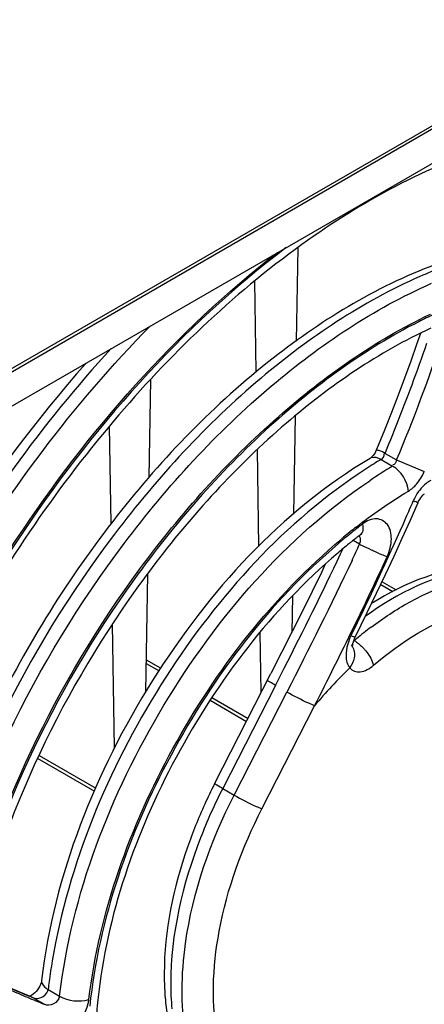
# Model space of a CAD drawing. Header units: inches. Extents: x 0 to 82.7, y 0 to 58.5.
# Tile 60 of 67: x 77.279 to 77.673, y 16.188 to 17.148. Entities that reach past the tile are written whole.
import ezdxf

# ---------------------------------------------------------------- set-up
doc = ezdxf.new("R2010")
doc.units = ezdxf.units.IN
doc.header["$LTSCALE"] = 4.547244
doc.header["$MEASUREMENT"] = 0
doc.layers.get('0').update_dxf_attribs({"linetype": 'CONTINUOUS'})

msp = doc.modelspace()

# ---------------------------------------------------------------- linework, layer by layer
at = {"color": 7, "linetype": 'CONTINUOUS'}
for p, q in [((78.41623, 17.4693), (76.79726, 16.53459)), ((76.81188, 16.53997), (78.38478, 17.44808)), ((78.34919, 17.39388), (76.8459, 16.52596)), ((77.5498, 16.9257), (77.54843, 16.83481)), ((77.50945, 16.80473), (77.50809, 16.89337)), ((77.66951, 16.84234), (77.66576, 16.83134)), ((77.40617, 16.79722), (77.40472, 16.70178)), ((77.54733, 16.76199), (77.54588, 16.66608)), ((77.36778, 16.65665), (77.3663, 16.75197)), ((77.63454, 16.74804), (77.62678, 16.72904)), ((77.51207, 16.6345), (77.51061, 16.72917)), ((77.62085, 16.72076), (77.62036, 16.72043)), ((77.62036, 16.72044), (77.62036, 16.72043)), ((77.62156, 16.72133), (77.62085, 16.72076)), ((77.6312, 16.71937), (77.64241, 16.7129)), ((77.63505, 16.72535), (77.64628, 16.71887)), ((77.64628, 16.71887), (77.67326, 16.70772)), ((77.67278, 16.68538), (77.67352, 16.68596)), ((77.65941, 16.65948), (77.66722, 16.6773)), ((77.61375, 16.65414), (77.61332, 16.65654)), ((77.61148, 16.64628), (77.61198, 16.64664)), ((77.61148, 16.64627), (77.61148, 16.64628)), ((77.61198, 16.64664), (77.61238, 16.64688)), ((77.59165, 16.6274), (77.59382, 16.63201)), ((77.61018, 16.63676), (77.60406, 16.6403)), ((77.63556, 16.60734), (77.6439, 16.62521)), ((77.40328, 16.60762), (77.40152, 16.49247)), ((77.63082, 16.59736), (77.64258, 16.59056)), ((77.63216, 16.60018), (77.64587, 16.59226)), ((77.54467, 16.58622), (77.54413, 16.55071)), ((77.60594, 16.54619), (77.61772, 16.57012)), ((77.37118, 16.43796), (77.3693, 16.55904)), ((77.51427, 16.49199), (77.51336, 16.55079)), ((77.54458, 16.5516), (77.52374, 16.51049)), ((77.60323, 16.54681), (77.60174, 16.54738)), ((77.40195, 16.52055), (77.41456, 16.51327)), ((77.40201, 16.52411), (77.41628, 16.51587)), ((77.46912, 16.4038), (77.52374, 16.51049)), ((77.52811, 16.49902), (77.53662, 16.51569)), ((77.52811, 16.49902), (77.47667, 16.39853)), ((77.46607, 16.48713), (77.50135, 16.46676)), ((77.48781, 16.3921), (77.53925, 16.49259)), ((77.46434, 16.48453), (77.49993, 16.46398)), ((77.51485, 16.37867), (77.56629, 16.47916)), ((77.29773, 16.43068), (77.3529, 16.39882)), ((77.29641, 16.42783), (77.35167, 16.39593)), ((77.47667, 16.39853), (77.48781, 16.3921)), ((77.3, 16.21127), (77.29999, 16.21125)), ((77.28981, 16.19529), (77.26804, 16.20443)), ((77.30606, 16.20122), (77.30635, 16.20255)), ((77.30635, 16.20255), (77.31756, 16.19608)), ((77.28859, 16.19601), (77.28804, 16.19582)), ((77.28807, 16.19588), (77.28977, 16.19518)), ((77.28977, 16.19518), (77.29129, 16.19454)), ((77.29129, 16.19454), (77.28981, 16.19529)), ((77.30256, 16.18803), (77.29129, 16.19454))]:
    msp.add_line(p, q, dxfattribs=at)
for points in [[(77.66576, 16.83134), (77.66003, 16.8151), (77.65405, 16.79865), (77.64781, 16.78198), (77.64131, 16.76511), (77.63454, 16.74804)], [(77.62678, 16.72904), (77.62616, 16.72767), (77.62526, 16.72598)], [(77.62526, 16.72598), (77.6243, 16.72448), (77.62333, 16.72319), (77.6224, 16.72214), (77.62156, 16.72133)], [(77.66722, 16.6773), (77.66781, 16.67859), (77.6688, 16.68041), (77.66984, 16.68203), (77.67089, 16.68341), (77.67189, 16.68453), (77.67278, 16.68538)], [(77.6439, 16.62521), (77.65184, 16.64259), (77.65941, 16.65948)], [(77.57672, 16.61714), (77.57292, 16.60917), (77.56388, 16.59052), (77.55443, 16.57133), (77.54458, 16.5516)], [(77.61772, 16.57012), (77.62684, 16.58897), (77.63556, 16.60734)], [(77.60477, 16.5435), (77.60558, 16.54543), (77.60594, 16.54619)], [(77.60336, 16.53634), (77.60341, 16.53617), (77.60339, 16.53626), (77.60336, 16.53673), (77.60338, 16.53754), (77.60349, 16.53865), (77.60374, 16.54005), (77.60416, 16.54168), (77.60477, 16.5435)], [(77.3, 16.21131), (77.29982, 16.21025), (77.29947, 16.20892), (77.29892, 16.20738), (77.29814, 16.20569), (77.29714, 16.20393), (77.29596, 16.20222)], [(77.29328, 16.1992), (77.29191, 16.19802), (77.29063, 16.19709), (77.2895, 16.19643), (77.28859, 16.19601)], [(77.29596, 16.20222), (77.29466, 16.20062), (77.29328, 16.1992)]]:
    msp.add_lwpolyline(points, dxfattribs=at)
for centre, radius, start, end in [((77.86122, 16.46062), 0.47754, 110.78189, 113.73612), ((77.90339, 16.39117), 0.51903, 115.161, 116.97935), ((75.89539, 17.44795), 1.89662, 337.39282, 341.2861), ((75.92213, 17.43735), 1.855, 338.32534, 340.97485), ((75.87971, 17.45431), 1.90068, 337.44795, 338.32269), ((77.62397, 16.71438), 0.00705, 109.88149, 120.77726), ((77.86759, 16.32331), 0.46124, 120.83025, 121.81144), ((77.88078, 16.3022), 0.48613, 121.82181, 124.01287), ((77.88782, 16.30213), 0.47849, 120.85536, 124.02722), ((77.71301, 16.65675), 0.05512, 152.85256, 156.27024), ((75.29255, 17.69624), 2.57911, 336.37199, 336.76871), ((77.72342, 16.8321), 0.1648, 248.32795, 248.93554), ((75.10831, 17.78077), 2.78179, 333.98196, 336.29781), ((77.94706, 16.21934), 0.55152, 128.39506, 128.88556), ((77.94481, 16.22132), 0.54709, 128.33911, 128.82557), ((77.94386, 16.22338), 0.54637, 128.16327, 128.39466), ((77.94093, 16.22622), 0.54084, 128.10782, 128.33863), ((77.93516, 16.23361), 0.53146, 127.26888, 128.10962), ((77.95623, 16.20723), 0.56522, 128.83158, 130.45031), ((77.95775, 16.20625), 0.56842, 129.721, 129.9954), ((77.9529, 16.21211), 0.56081, 128.88649, 129.72228), ((77.92478, 16.23479), 0.51718, 128.04922, 128.56148), ((77.91914, 16.242), 0.50803, 127.51546, 128.0493), ((77.91495, 16.24744), 0.50116, 127.26701, 127.51482), ((77.93967, 16.21636), 0.54087, 128.933, 130.4302), ((77.92955, 16.2288), 0.52484, 128.56111, 128.92745), ((75.19246, 17.75515), 2.66386, 334.80005, 335.17559), ((77.59883, 16.64076), 0.01203, 340.61994, 349.81438), ((77.74752, 16.91146), 0.30711, 243.43714, 243.85942), ((77.80823, 17.03575), 0.44544, 243.89212, 245.22156), ((74.63443, 18.00431), 3.3045, 333.99963, 335.32013), ((72.94059, 18.83528), 5.19118, 333.00761, 333.95183), ((74.67649, 17.98693), 3.26028, 333.7975, 334.05494), ((77.84366, 16.26049), 0.36962, 126.96448, 129.76308), ((77.59136, 16.52996), 0.01377, 32.66005, 39.6939), ((77.85287, 16.24925), 0.38416, 129.74736, 130.18857), ((77.5777, 16.50155), 0.04958, 41.18328, 44.44221), ((77.91981, 16.18526), 0.45973, 133.97604, 140.26219), ((77.91968, 16.17314), 0.50617, 153.05533, 155.47244), ((77.92094, 16.17252), 0.50757, 152.89179, 153.05696), ((77.87661, 16.13409), 0.57436, 170.3578, 172.38733), ((77.85157, 16.13752), 0.54908, 172.39623, 173.19862), ((77.69584, 16.21709), 0.27623, 179.82755, 183.78936), ((79.95078, 22.55427), 6.8934, 247.091133, 247.277483), ((80.00864, 22.66254), 7.01727, 247.023659, 247.171675), ((77.69331, 16.20801), 0.26736, 179.93138, 185.2175), ((79.8735, 22.34147), 6.66892, 247.17162, 247.324552), ((77.30991, 16.19754), 0.0366, 346.34547, 352.47438), ((77.81314, 16.14487), 0.46071, 174.07441, 177.09192), ((77.66719, 16.21517), 0.24752, 183.78314, 188.0605)]:
    msp.add_arc(centre, radius, start, end, dxfattribs=at)
for points, knots in [([(77.74412, 17.02645), (77.67587, 17.00599), (77.53703, 16.92945), (77.35896, 16.75774), (77.21038, 16.53777), (77.14073, 16.3703), (77.11624, 16.28442)], [0, 0, 0, 0, 0.212728, 0.463217, 0.733337, 1, 1, 1, 1]), ([(77.53867, 16.92614), (77.43549, 16.84793), (77.25735, 16.64603), (77.14327, 16.4034), (77.1073, 16.27397)], [0, 0, 0, 0, 0.490791, 1, 1, 1, 1]), ([(77.10949, 16.28648), (77.1459, 16.41195), (77.25788, 16.64728), (77.4304, 16.84396), (77.52997, 16.92123)], [0, 0, 0, 0, 0.508983, 1, 1, 1, 1]), ([(77.68988, 16.91149), (77.63063, 16.89035), (77.5128, 16.81908), (77.36496, 16.66609), (77.24639, 16.47611), (77.19408, 16.33354), (77.17743, 16.26131)], [0, 0, 0, 0, 0.220475, 0.472972, 0.74022, 1, 1, 1, 1]), ([(77.669, 16.89776), (77.61289, 16.87311), (77.50235, 16.79896), (77.31609, 16.59667), (77.21848, 16.39858), (77.18531, 16.25924)], [0, 0, 0, 0, 0.223596, 0.477415, 1, 1, 1, 1]), ([(77.19529, 16.24661), (77.22767, 16.3871), (77.32532, 16.58712), (77.51244, 16.79139), (77.62383, 16.86633), (77.6804, 16.89118)], [0, 0, 0, 0, 0.522137, 0.776241, 1, 1, 1, 1]), ([(77.22173, 16.24054), (77.2525, 16.37401), (77.34437, 16.56447), (77.52051, 16.7615), (77.62555, 16.83553), (77.67923, 16.8612)], [0, 0, 0, 0, 0.519851, 0.774185, 1, 1, 1, 1]), ([(77.66792, 16.85371), (77.61507, 16.82682), (77.51216, 16.7515), (77.34038, 16.55462), (77.25126, 16.36615), (77.22196, 16.23451)], [0, 0, 0, 0, 0.227593, 0.482358, 1, 1, 1, 1]), ([(77.08127, 16.29383), (77.11144, 16.39775), (77.19955, 16.5977), (77.33048, 16.77266), (77.40614, 16.84965)], [0, 0, 0, 0, 0.500632, 1, 1, 1, 1]), ([(77.67984, 16.84746), (77.62872, 16.82391), (77.52797, 16.75459), (77.3573, 16.56754), (77.26716, 16.38545), (77.23556, 16.25724)], [0, 0, 0, 0, 0.22297, 0.476869, 1, 1, 1, 1]), ([(77.36786, 16.8276), (77.33406, 16.79085), (77.20721, 16.63464), (77.11436, 16.45032), (77.07158, 16.30536)], [0, 0, 0, 0, 0.248344, 1, 1, 1, 1]), ([(77.3431, 16.81303), (77.2465, 16.70404), (77.1419, 16.53587), (77.07679, 16.35369), (77.0635, 16.30792)], [0, 0, 0, 0, 0.753434, 1, 1, 1, 1]), ([(77.63505, 16.72535), (77.63301, 16.72622), (77.63164, 16.72789), (77.62647, 16.72831), (77.62678, 16.72904)], [0, 0, 0, 0, 0.735259, 1, 1, 1, 1]), ([(77.62036, 16.72044), (77.53358, 16.66865), (77.39048, 16.51096), (77.31231, 16.31451), (77.3, 16.21127)], [0, 0, 0, 0, 0.492892, 1, 1, 1, 1]), ([(77.60885, 16.70516), (77.53104, 16.65268), (77.40129, 16.50563), (77.32651, 16.32541), (77.31037, 16.23029)], [0, 0, 0, 0, 0.493111, 1, 1, 1, 1]), ([(77.31756, 16.19608), (77.32945, 16.29579), (77.40356, 16.48729), (77.53796, 16.64331), (77.62006, 16.69869)], [0, 0, 0, 0, 0.503493, 1, 1, 1, 1]), ([(77.67955, 16.69888), (77.67799, 16.69806), (77.6715, 16.69374), (77.66669, 16.68723), (77.66396, 16.6819)], [0, 0, 0, 0, 0.227264, 1, 1, 1, 1]), ([(77.66721, 16.6773), (77.6671, 16.67705), (77.66568, 16.67803), (77.66493, 16.67802), (77.66419, 16.6783)], [0, 0, 0, 0, 0.256819, 1, 1, 1, 1]), ([(77.63708, 16.62453), (77.63953, 16.62997), (77.64233, 16.64054), (77.63962, 16.65638), (77.62595, 16.66392), (77.61716, 16.6594), (77.61333, 16.65655)], [0, 0, 0, 0, 0.305344, 0.552345, 0.755716, 1, 1, 1, 1]), ([(77.34619, 16.19275), (77.35637, 16.27818), (77.41668, 16.44546), (77.52549, 16.58557), (77.59242, 16.64172)], [0, 0, 0, 0, 0.496176, 1, 1, 1, 1]), ([(77.58952, 16.63735), (77.52279, 16.58047), (77.41486, 16.43956), (77.35594, 16.27148), (77.34695, 16.1861)], [0, 0, 0, 0, 0.505254, 1, 1, 1, 1]), ([(77.62154, 16.63132), (77.623, 16.63064), (77.62814, 16.6283), (77.63331, 16.62602), (77.63707, 16.62452)], [0, 0, 0, 0, 0.284564, 1, 1, 1, 1]), ([(77.5889, 16.62807), (77.52441, 16.57314), (77.42037, 16.43701), (77.3634, 16.27477), (77.35489, 16.19243)], [0, 0, 0, 0, 0.505779, 1, 1, 1, 1]), ([(77.75492, 16.61248), (77.74418, 16.61378), (77.69411, 16.61297), (77.64716, 16.58898), (77.61575, 16.5663)], [0, 0, 0, 0, 0.218211, 1, 1, 1, 1]), ([(77.76638, 16.61111), (77.75525, 16.614), (77.70474, 16.61975), (77.65459, 16.59949), (77.62184, 16.57882)], [0, 0, 0, 0, 0.228906, 1, 1, 1, 1]), ([(77.6214, 16.55582), (77.63332, 16.56479), (77.67606, 16.59313), (77.72959, 16.61047), (77.76606, 16.60605)], [0, 0, 0, 0, 0.288865, 1, 1, 1, 1]), ([(77.62374, 16.51865), (77.65086, 16.54156), (77.70474, 16.577), (77.77308, 16.58126), (77.7987, 16.57123)], [0, 0, 0, 0, 0.563404, 1, 1, 1, 1]), ([(77.60594, 16.54619), (77.60583, 16.54596), (77.60455, 16.54643), (77.60387, 16.54657), (77.60323, 16.54681)], [0, 0, 0, 0, 0.272061, 1, 1, 1, 1]), ([(77.61501, 16.53419), (77.6181, 16.53067), (77.62154, 16.52559), (77.62346, 16.51991), (77.62374, 16.51865)], [0, 0, 0, 0, 0.784078, 1, 1, 1, 1]), ([(77.60059, 16.5161), (77.60289, 16.51333), (77.61246, 16.5104), (77.62004, 16.51553), (77.62374, 16.51865)], [0, 0, 0, 0, 0.426284, 1, 1, 1, 1]), ([(77.52811, 16.49902), (77.52617, 16.50014), (77.52462, 16.50171), (77.5202, 16.50354), (77.52056, 16.50429)], [0, 0, 0, 0, 0.727329, 1, 1, 1, 1]), ([(77.56629, 16.47916), (77.56438, 16.4799), (77.55517, 16.48398), (77.54619, 16.48858), (77.53925, 16.49259)], [0, 0, 0, 0, 0.203703, 1, 1, 1, 1]), ([(78.02178, 16.46314), (77.99684, 16.33663), (77.91437, 16.15415), (77.75276, 15.9614), (77.6547, 15.88606), (77.60401, 15.85842)], [0, 0, 0, 0, 0.513996, 0.769865, 1, 1, 1, 1]), ([(77.60271, 15.84513), (77.65468, 15.87165), (77.75571, 15.94633), (77.92249, 16.14094), (78.00768, 16.32718), (78.03319, 16.45656)], [0, 0, 0, 0, 0.22832, 0.48405, 1, 1, 1, 1]), ([(77.9803, 16.45058), (77.96831, 16.35), (77.89198, 16.15894), (77.75306, 16.00513), (77.66868, 15.95477)], [0, 0, 0, 0, 0.507571, 1, 1, 1, 1]), ([(78.10081, 16.43461), (78.07798, 16.35035), (78.01184, 16.18538), (77.86871, 15.96702), (77.69476, 15.79345), (77.55814, 15.71359), (77.49007, 15.69037)], [0, 0, 0, 0, 0.263483, 0.531734, 0.78293, 1, 1, 1, 1]), ([(77.47624, 15.67611), (77.54621, 15.6959), (77.68841, 15.77268), (77.8696, 15.94713), (78.01935, 16.17072), (78.08838, 16.341), (78.11199, 16.42816)], [0, 0, 0, 0, 0.213894, 0.464541, 0.734362, 1, 1, 1, 1]), ([(77.48822, 15.69465), (77.55394, 15.71831), (77.68607, 15.797), (77.9154, 16.02528), (78.0397, 16.25556), (78.08796, 16.42007)], [0, 0, 0, 0, 0.216699, 0.468118, 1, 1, 1, 1]), ([(77.59002, 15.79594), (77.64553, 15.82124), (77.75425, 15.89548), (77.93661, 16.0957), (78.0317, 16.29044), (78.06383, 16.42715)], [0, 0, 0, 0, 0.226004, 0.479763, 1, 1, 1, 1]), ([(77.58654, 15.80028), (77.64071, 15.82356), (77.74763, 15.89424), (77.92865, 16.08838), (78.02407, 16.27908), (78.05739, 16.41356)], [0, 0, 0, 0, 0.222871, 0.476278, 1, 1, 1, 1]), ([(77.46912, 16.4038), (77.46874, 16.40306), (77.4732, 16.40121), (77.47473, 16.39965), (77.47667, 16.39853)], [0, 0, 0, 0, 0.271986, 1, 1, 1, 1]), ([(78.05698, 16.40838), (78.02221, 16.27191), (77.92391, 16.07902), (77.73825, 15.88483), (77.62907, 15.81569), (77.5741, 15.79383)], [0, 0, 0, 0, 0.526059, 0.778999, 1, 1, 1, 1]), ([(77.47667, 16.39853), (77.46864, 16.38284), (77.44163, 16.32278), (77.42595, 16.25663), (77.42595, 16.20834)], [0, 0, 0, 0, 0.267422, 1, 1, 1, 1]), ([(77.43709, 16.20191), (77.43709, 16.21707), (77.44228, 16.283), (77.46466, 16.34688), (77.48781, 16.3921)], [0, 0, 0, 0, 0.229845, 1, 1, 1, 1]), ([(77.48781, 16.3921), (77.49475, 16.38809), (77.50372, 16.38349), (77.51294, 16.37942), (77.51485, 16.37867)], [0, 0, 0, 0, 0.796248, 1, 1, 1, 1]), ([(77.45919, 16.38327), (77.45292, 16.36953), (77.43167, 16.3168), (77.41971, 16.25972), (77.41961, 16.21793)], [0, 0, 0, 0, 0.265444, 1, 1, 1, 1]), ([(77.4729, 16.15242), (77.46502, 16.18718), (77.46865, 16.26737), (77.49565, 16.34118), (77.51485, 16.37867)], [0, 0, 0, 0, 0.458361, 1, 1, 1, 1]), ([(77.29999, 16.21125), (77.29994, 16.21078), (77.29997, 16.2098), (77.30024, 16.20886), (77.30043, 16.20841)], [0, 0, 0, 0, 0.486563, 1, 1, 1, 1]), ([(77.44267, 16.14866), (77.44173, 16.15282), (77.43834, 16.17037), (77.43709, 16.1883), (77.43709, 16.20191)], [0, 0, 0, 0, 0.238494, 1, 1, 1, 1]), ([(77.31756, 16.19608), (77.31718, 16.19293), (77.31244, 16.18732), (77.30535, 16.18675), (77.30256, 16.18803)], [0, 0, 0, 0, 0.508105, 1, 1, 1, 1]), ([(77.30553, 16.15899), (77.31297, 16.15605), (77.33311, 16.16317), (77.34314, 16.17927), (77.34547, 16.1889)], [0, 0, 0, 0, 0.446551, 1, 1, 1, 1])]:
    msp.add_open_spline(points, degree=3, knots=knots, dxfattribs=at)
for points in [[(77.6312, 16.71937), (77.62838, 16.721), (77.62463, 16.72212), (77.62157, 16.72101)], [(77.6312, 16.71937), (77.63298, 16.72043), (77.63468, 16.72287), (77.6341, 16.72486)], [(77.64628, 16.71887), (77.64586, 16.71691), (77.64457, 16.71368), (77.64261, 16.71409)], [(77.65785, 16.68859), (77.65683, 16.69814), (77.65073, 16.7081), (77.64241, 16.7129)], [(77.66576, 16.69536), (77.66894, 16.69901), (77.67147, 16.70328), (77.67333, 16.70775)], [(77.65781, 16.68857), (77.66079, 16.69037), (77.66347, 16.69273), (77.66576, 16.69536)], [(77.60626, 16.65296), (77.62268, 16.66586), (77.63987, 16.67786), (77.65781, 16.68857)], [(77.61148, 16.64628), (77.61365, 16.64793), (77.61408, 16.65143), (77.61375, 16.65414)], [(77.60994, 16.64503), (77.61088, 16.6431), (77.61106, 16.64074), (77.61067, 16.63863)], [(77.53662, 16.51569), (77.55546, 16.55268), (77.574, 16.58983), (77.59165, 16.6274)], [(77.6028, 16.62094), (77.58247, 16.57774), (77.561, 16.53509), (77.53925, 16.49259)], [(77.60174, 16.54737), (77.60048, 16.54476), (77.59941, 16.54204), (77.5986, 16.53925)], [(77.5986, 16.53925), (77.59751, 16.53551), (77.59684, 16.53158), (77.59694, 16.52769)], [(77.60295, 16.53738), (77.60502, 16.53416), (77.60564, 16.52986), (77.60502, 16.52608)], [(77.60498, 16.54272), (77.60797, 16.54099), (77.61067, 16.53873), (77.61309, 16.53626)], [(77.59694, 16.52769), (77.59704, 16.52364), (77.59818, 16.51936), (77.60059, 16.5161)], [(77.60502, 16.52608), (77.60442, 16.52249), (77.60278, 16.519), (77.60059, 16.5161)], [(77.29946, 16.19454), (77.30238, 16.19568), (77.30514, 16.19823), (77.30606, 16.20122)], [(77.30043, 16.20841), (77.3015, 16.20584), (77.30395, 16.20394), (77.30635, 16.20255)], [(77.29129, 16.19454), (77.29377, 16.1934), (77.29693, 16.19355), (77.29946, 16.19454)], [(77.31756, 16.19608), (77.32588, 16.19127), (77.33699, 16.18995), (77.34619, 16.19275)]]:
    msp.add_open_spline(points, degree=3, dxfattribs=at)

doc.saveas('drawing.dxf')
